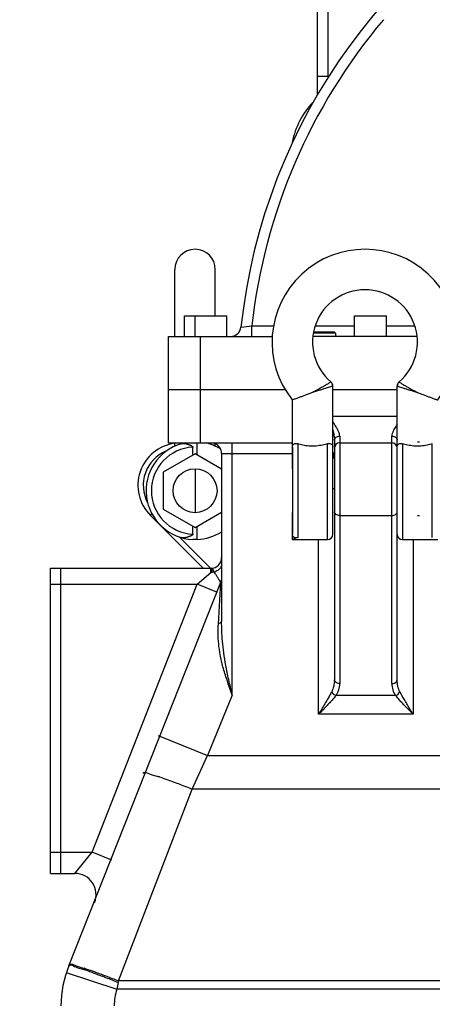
# Model space of a CAD drawing. Header units: millimetres. Extents: x -1960 to 5860, y -1328 to 4132.
# Tile 27 of 32: x 2544 to 2932, y 2352 to 3279. Entities that reach past the tile are written whole.
import ezdxf

# ---------------------------------------------------------------- set-up
doc = ezdxf.new("R2010")
doc.units = ezdxf.units.MM
for name, color, linetype in [('02___PRT_ALL_AXES', 7, 'Continuous'), ('03___PRT_ALL_CURVES', 7, 'Continuous'), ('3_ALL_AXES', 7, 'Continuous'), ('Layer2', 10, 'Continuous')]:
    doc.layers.add(name, color=color, linetype=linetype)
doc.dimstyles.get("Standard").update_dxf_attribs({"dimtxt": 2.5, "dimasz": 3, "dimexe": 0.18, "dimexo": 0.0625, "dimgap": 0.09, "dimtad": 1, "dimdsep": 46, "dimtxsty": 'Standard', "dimcen": 0.09, "dimadec": 0, "dimazin": 0, "dimtol": 1, "dimtp": 0.01, "dimtm": 0.01, "dimtfac": 1, "dimtofl": 0, "dimtmove": 0, "dimatfit": 3, "dimfxl": 0, "dimtolj": 1, "dimarcsym": 0})

# ---------------------------------------------------------------- blocks, each defined once
blk = doc.blocks.new('*D4')
at = {"layer": 'Defpoints', "color": 0}
for p in [(4264.64, 3954.16), (2332.64, 2045.58), (4264.64, 2045.58)]:
    blk.add_point(p, dxfattribs=at)
at = {"layer": 'Layer2', "color": 0, "lineweight": -2}
for p, q in [((2332.64, 2048.2), (2332.64, 3961.72)), ((4264.64, 2048.2), (4264.64, 3961.72)), ((2432.64, 3954.16), (4164.64, 3954.16))]:
    blk.add_line(p, q, dxfattribs=at)
at = {"layer": 'Layer2', "color": 0}
for points in [[(2432.64, 3970.82), (2432.64, 3937.49), (2332.64, 3954.16)], [(4164.64, 3970.82), (4164.64, 3937.49), (4264.64, 3954.16)]]:
    blk.add_solid(points, dxfattribs=at)
at = {"layer": 'Layer2', "color": 0, "insert": (3298.64, 4014.16), "char_height": 100, "attachment_point": 5}
blk.add_mtext('\\A1;1932', dxfattribs=at)

msp = doc.modelspace()

# ---------------------------------------------------------------- linework, layer by layer
at = {"color": 7, "linetype": 'Continuous'}
for p, q in [((2823.64, 3207.59), (2823.64, 3487.58)), ((2833.64, 3224.48), (2833.64, 3487.58)), ((2823.64, 3225.58), (2834.62, 3225.58)), ((2689.59, 2980.58), (2689.59, 3043.58)), ((2727.69, 2999.98), (2727.69, 3043.58)), ((2761.98, 2980.58), (2761.98, 2990.58)), ((2761.98, 2990.58), (2782.43, 2990.58)), ((2840.64, 2983.58), (2819.93, 2983.58)), ((2839.64, 2984.58), (2820.17, 2984.58)), ((2821.59, 2990.58), (2858.64, 2990.58)), ((2839.64, 2984.58), (2840.64, 2983.58)), ((2888.64, 2990.58), (2915.18, 2990.58)), ((2683.64, 2880.58), (2683.64, 2980.58)), ((2683.64, 2980.58), (2781.38, 2980.58)), ((2713.64, 2880.58), (2713.64, 2980.58)), ((2917.23, 2980.58), (2819.54, 2980.58)), ((2793.52, 2930.58), (2683.64, 2930.58)), ((2838.14, 2794.58), (2838.14, 2934.04)), ((2898.64, 2930.58), (2838.14, 2930.58)), ((2898.64, 2657.65), (2898.64, 2934.04)), ((2800.04, 2920.89), (2800.04, 2856.28)), ((2838.14, 2905.58), (2898.64, 2905.58)), ((2683.64, 2880.58), (2800.04, 2880.58)), ((2689.59, 2877.45), (2689.59, 2880.58)), ((2743.64, 2643.37), (2743.64, 2880.58)), ((2839.64, 2883.22), (2839.64, 2657.65)), ((2844.64, 2886.94), (2844.64, 2654.11)), ((2844.64, 2880.58), (2893.64, 2880.58)), ((2893.64, 2654.11), (2893.64, 2886.94)), ((2727.69, 2877.47), (2727.69, 2879.67)), ((2800.14, 2876.53), (2800.14, 2794.62)), ((2805.14, 2879.71), (2805.14, 2791.44)), ((2833.14, 2789.58), (2833.14, 2879.74)), ((2903.64, 2879.74), (2903.64, 2789.58)), ((2931.64, 2791.44), (2931.64, 2879.71)), ((2733.64, 2870.58), (2733.64, 2712.84)), ((2733.64, 2870.58), (2800.14, 2870.58)), ((2800.04, 2856.28), (2800.14, 2856.19)), ((2839.64, 2837.29), (2838.14, 2837.29)), ((2666.69, 2812.29), (2668.18, 2813.78)), ((2716.41, 2762.58), (2666.69, 2812.29)), ((2800.04, 2814.88), (2800.14, 2814.97)), ((2800.04, 2814.89), (2800.04, 2789.58)), ((2844.64, 2812.29), (2893.64, 2812.29)), ((2723.56, 2762.5), (2694.05, 2792.01)), ((2706.69, 2789.58), (2706.69, 2789.62)), ((2710.59, 2789.58), (2710.59, 2789.62)), ((2800.14, 2789.58), (2800.04, 2789.58)), ((2800.14, 2789.62), (2800.14, 2789.58)), ((2824.64, 2625.22), (2824.64, 2789.58)), ((2913.64, 2789.58), (2913.64, 2625.22)), ((2572.64, 2475.58), (2572.64, 2762.58)), ((2572.64, 2762.58), (2723.64, 2762.58)), ((2582.64, 2475.58), (2582.64, 2762.58)), ((2723.64, 2758.73), (2723.64, 2762.58)), ((2710.49, 2747.58), (2723.64, 2758.73)), ((2572.64, 2747.58), (2582.64, 2747.58)), ((2582.64, 2747.58), (2710.49, 2747.58)), ((2590.02, 2388.71), (2732.9, 2749.58)), ((2611.94, 2495.58), (2710.49, 2747.58)), ((2729.01, 2740.03), (2710.49, 2747.58)), ((2730.54, 2710.03), (2732.9, 2749.58)), ((2743.64, 2643.37), (2720.41, 2586.34)), ((2897.08, 2642.9), (2841.2, 2642.9)), ((2913.64, 2625.22), (2824.64, 2625.22)), ((2674.1, 2605.2), (2720.41, 2586.34)), ((2705.99, 2554.86), (2720.41, 2586.34)), ((2720.41, 2586.34), (3283.64, 2586.34)), ((2636.62, 2374.51), (2705.99, 2554.86)), ((3263.64, 2554.86), (2705.99, 2554.86)), ((2572.64, 2495.58), (2582.64, 2495.58)), ((2582.64, 2495.58), (2611.94, 2495.58)), ((2595.66, 2475.58), (2611.94, 2495.58)), ((2630.47, 2488.03), (2611.94, 2495.58)), ((2572.64, 2475.58), (2595.66, 2475.58)), ((2587.65, 2382.27), (2635.15, 2366.64)), ((2636.33, 2373.07), (2636.62, 2374.51)), ((3012.9, 2374.51), (2636.62, 2374.51)), ((3004.88, 2366.64), (2635.15, 2366.64))]:
    msp.add_line(p, q, dxfattribs=at)
for centre, radius, start, end in [((3298.64, 2930.58), 550, 114.02727, 173.84936), ((3298.64, 2930.58), 540, 139.87585, 173.62062), ((2873.64, 3149.01), 75, 136.08551, 168.97404), ((2708.64, 3043.58), 19.05, 0, 180), ((2868.39, 2975.28), 87.35, 321.4886, 218.5114), ((2868.39, 2975.28), 49.25, 310.52423, 229.47577), ((2741.86, 2990.58), 10, 269.99599, 353.84893), ((2609.38, 4391.53), 1409.24, 275.80065, 276.21676), ((2833.14, 2934.04), 5, 0.0003, 49.47554), ((2903.64, 2934.04), 5, 130.52445, 179.99972), ((2719.82, 2821.05), 142.5, 32.77538, 33.86407), ((2694.98, 2840.58), 40, 97.80778, 225), ((2708.64, 2835.58), 46, 58.60704, 78.15272), ((2844.64, 2875.58), 5, 90, 180), ((2893.64, 2875.58), 5, 0, 90), ((2694.98, 2840.58), 35, 113.02173, 207.8678), ((2708.64, 2835.58), 46, 106.38097, 267.57123), ((2708.64, 2835.58), 41, 92.72517, 267.27483), ((2723.64, 2870.58), 10, 0, 67.5), ((2723.64, 2905.58), 30, 281.61056, 284.96447), ((2824.64, 2865.58), 15, 0, 25.48356), ((2708.64, 2835.58), 46, 272.42877, 302.9855), ((2833.14, 2794.58), 5, 270, 0), ((2903.64, 2794.58), 5, 180, 270), ((2723.64, 2772.58), 10, 270, 0), ((2720.42, 2745.88), 12.35, 29.17632, 30.82269), ((2723.64, 2753.35), 10, 337.85066, 348.17322), ((2824.67, 2654.1), 19.97, 325.86662, 0.02952), ((2913.6, 2654.1), 19.97, 179.96987, 214.13394), ((2661.48, 2521.05), 47.36, 72.92905, 75.01639), ((2595.66, 2455.58), 20, 337.84259, 90.00034), ((2682.64, 2351), 100, 157.84349, 180), ((2592.46, 2343.31), 43.52, 72.44338, 74.65681), ((2592.16, 2340.9), 47.16, 72.97738, 75.0194), ((2806.61, 2338.43), 173.77, 168.50187, 170.65991), ((2682.64, 2351), 50, 161.77367, 180)]:
    msp.add_arc(centre, radius, start, end, dxfattribs=at)
for points, start_tangent, end_tangent in [([(2836.39, 2937.84), (2836.08, 2937.65), (2835.17, 2937.07), (2833.65, 2936.14), (2831.56, 2934.89), (2828.94, 2933.36), (2825.88, 2931.64), (2822.55, 2929.82), (2819.09, 2928.01)], (-0.844961, -0.534828), (-0.888932, -0.458038)), ([(2900.39, 2937.84), (2900.69, 2937.65), (2901.61, 2937.07), (2903.12, 2936.14), (2905.22, 2934.89), (2907.83, 2933.36), (2910.89, 2931.64), (2914.23, 2929.82), (2917.68, 2928.01)], (0.844962, -0.534826), (0.88893, -0.458042)), ([(2819.09, 2928.01), (2815.66, 2926.65), (2812.36, 2925.38), (2809.31, 2924.23), (2806.6, 2923.23), (2804.3, 2922.4), (2802.46, 2921.74), (2801.12, 2921.27), (2800.31, 2920.98), (2800.04, 2920.89)], (-0.927852, -0.372948), (-0.944056, -0.329785)), ([(2838.14, 2934.04), (2837.79, 2933.92), (2836.76, 2933.57), (2835.06, 2933.01), (2832.73, 2932.24), (2829.83, 2931.31), (2826.47, 2930.25), (2822.83, 2929.13), (2819.09, 2928.01)], (-0.946834, -0.321723), (-0.958635, -0.284637)), ([(2898.64, 2934.04), (2898.98, 2933.92), (2900.01, 2933.57), (2901.72, 2933.01), (2904.05, 2932.24), (2906.95, 2931.31), (2910.31, 2930.25), (2913.95, 2929.13), (2917.69, 2928.01)], (0.946833, -0.321727), (0.958635, -0.284637)), ([(2917.69, 2928.01), (2921.12, 2926.65), (2924.41, 2925.38), (2927.46, 2924.23), (2930.17, 2923.23), (2932.47, 2922.4), (2934.31, 2921.74), (2935.65, 2921.27), (2936.47, 2920.98), (2936.74, 2920.89)], (0.927847, -0.372962), (0.944056, -0.329785)), ([(2838.14, 2892.79), (2838.17, 2892.64), (2838.96, 2889.03), (2839.46, 2885.88), (2839.64, 2883.22)], (0.23352, -0.972352), (-0.000079, -1)), ([(2844.64, 2886.94), (2844.29, 2889.16), (2843.28, 2891.79), (2841.71, 2894.8), (2839.64, 2898.19)], (0.000267, 1), (-0.54077, 0.841171)), ([(2898.64, 2898.19), (2897.26, 2895.98), (2896.11, 2893.98), (2895.19, 2892.22), (2894.02, 2889.27), (2893.64, 2886.94)], (-0.540754, -0.841181), (0.000026, -1)), ([(2839.64, 2883.22), (2841.1, 2885.85), (2844.64, 2886.94)], (0, 1), (1, 0)), ([(2893.64, 2886.94), (2897.17, 2885.85), (2898.64, 2883.22)], (1, 0), (0, -1)), ([(2695.66, 2879.71), (2696.69, 2879.92), (2697.67, 2879.97), (2698.59, 2879.93), (2699.44, 2879.82), (2700.23, 2879.67), (2700.95, 2879.5), (2701.62, 2879.31), (2702.26, 2879.11), (2702.85, 2878.9), (2703.41, 2878.69), (2703.92, 2878.48), (2704.39, 2878.28), (2704.82, 2878.07), (2705.22, 2877.87), (2705.58, 2877.67), (2705.9, 2877.47), (2706.19, 2877.26), (2706.44, 2877.04), (2706.69, 2876.53)], (0.959408, 0.282023), (0, -1)), ([(2800.14, 2876.53), (2800.16, 2877.01), (2800.22, 2877.4), (2800.31, 2877.77), (2800.46, 2878.15), (2800.66, 2878.53), (2800.95, 2878.92), (2801.38, 2879.31), (2801.66, 2879.5), (2802.01, 2879.68), (2802.43, 2879.83), (2802.93, 2879.93), (2803.54, 2879.97), (2804.27, 2879.91), (2805.14, 2879.71)], (0, 1), (0.9535, -0.301393)), ([(2833.14, 2879.74), (2830.97, 2879.1), (2828.37, 2878.46), (2825.46, 2877.93), (2822.36, 2877.57), (2819.19, 2877.45), (2816.01, 2877.56), (2812.9, 2877.9), (2809.96, 2878.43), (2807.37, 2879.06), (2805.14, 2879.71)], (-0.95294, -0.303158), (-0.9535, 0.301393)), ([(2833.14, 2879.74), (2833.92, 2879.93), (2834.69, 2880.01), (2835.44, 2879.95)], (0.95294, 0.303158), (0.986918, -0.161223)), ([(2835.44, 2879.95), (2836.99, 2879.28), (2837.86, 2878.09), (2838.14, 2876.58)], (0.986918, -0.161223), (0.000025, -1)), ([(2898.64, 2876.58), (2898.76, 2877.62), (2899.14, 2878.55), (2899.81, 2879.3), (2900.79, 2879.82), (2902.07, 2880.01), (2903.64, 2879.74)], (0.000025, 1), (0.95294, -0.303158)), ([(2931.64, 2879.71), (2929.4, 2879.05), (2926.81, 2878.43), (2923.87, 2877.9), (2920.76, 2877.56), (2917.59, 2877.45), (2914.42, 2877.57), (2911.32, 2877.93), (2908.41, 2878.46), (2905.81, 2879.1), (2903.64, 2879.74)], (-0.9535, -0.301393), (-0.95294, 0.303158)), ([(2839.64, 2865.58), (2838.15, 2867.45)], (0.00003, 1), (-0.858787, 0.512333)), ([(2844.64, 2812.29), (2841.1, 2813.33), (2839.64, 2815.83)], (-1, 0), (0, 1)), ([(2893.64, 2812.29), (2897.17, 2813.33), (2898.64, 2815.83)], (1, 0), (0, 1)), ([(2706.69, 2794.62), (2706.46, 2794.14), (2706.25, 2793.94), (2706, 2793.75), (2705.72, 2793.57), (2705.4, 2793.38), (2705.04, 2793.19), (2704.66, 2793), (2704.25, 2792.81), (2703.81, 2792.62), (2703.33, 2792.43), (2702.81, 2792.23), (2702.24, 2792.04), (2701.61, 2791.84), (2700.93, 2791.65), (2700.19, 2791.48), (2699.4, 2791.33), (2698.54, 2791.22), (2697.63, 2791.18), (2696.67, 2791.24), (2695.66, 2791.44)], (0, -1), (-0.959408, 0.282023)), ([(2805.14, 2791.44), (2804.25, 2791.24), (2803.51, 2791.18), (2802.9, 2791.23), (2802.4, 2791.34), (2801.99, 2791.48), (2801.66, 2791.65), (2801.37, 2791.84), (2801.14, 2792.04), (2800.94, 2792.25), (2800.63, 2792.67), (2800.42, 2793.08), (2800.28, 2793.48), (2800.19, 2793.89), (2800.14, 2794.62)], (-0.9535, -0.301393), (0, 1)), ([(2805.14, 2791.44), (2803.19, 2790.79), (2801.69, 2790.24), (2800.68, 2789.84), (2800.14, 2789.62)], (-0.9535, -0.301393), (-0.924495, -0.381194)), ([(2733.64, 2766.8), (2732.88, 2763.71), (2730.71, 2761.09), (2727.46, 2759.34), (2723.64, 2758.72)], (-0.000004, -1), (-1, -0.000012)), ([(2731.03, 2752.21), (2730.36, 2753.24), (2728.85, 2755.72), (2726.99, 2758.64), (2724.8, 2761.97), (2723.64, 2758.72)], (-0.512527, 0.858671), (-0.552854, 0.833278)), ([(2732.9, 2749.58), (2731.53, 2751.28), (2731.21, 2751.9)], (-0.377144, -0.926155), (-0.487725, 0.872998)), ([(2743.64, 2643.37), (2738.74, 2657.28), (2734.92, 2669.84), (2732.32, 2681.25), (2730.86, 2691.63), (2730.33, 2701.18), (2730.54, 2710.03)], (-0.339638, 0.940556), (0.059509, 0.998228)), ([(2733.64, 2712.84), (2732.22, 2710.85), (2731.1, 2710.94)], (-0.000033, -1), (-0.850648, 0.525735)), ([(2743.64, 2643.38), (2740.28, 2658.02), (2737.6, 2671.2), (2735.68, 2683.11), (2734.46, 2693.9), (2733.82, 2703.76), (2733.64, 2712.84)], (-0.227789, 0.973711), (-0.000006, 1)), ([(2839.64, 2657.65), (2838.94, 2651.64), (2837.06, 2646.43)], (-0.000087, -1), (-0.452788, -0.891618)), ([(2844.64, 2654.11), (2842.14, 2654.59), (2839.64, 2657.65)], (-1, 0), (0, 1)), ([(2893.64, 2654.11), (2896.14, 2654.59), (2898.64, 2657.65)], (1, 0), (0, 1)), ([(2901.22, 2646.43), (2899.33, 2651.64), (2898.64, 2657.65)], (-0.452787, 0.891619), (-0.000088, 1)), ([(2837.06, 2646.43), (2835.33, 2643.19), (2833.21, 2639.44), (2830.71, 2635.21), (2827.85, 2630.47), (2824.64, 2625.22)], (-0.452793, -0.891616), (-0.522117, -0.852874)), ([(2841.2, 2642.9), (2838.9, 2640.2), (2836.06, 2637.07), (2832.73, 2633.54), (2828.92, 2629.6), (2824.64, 2625.22)], (-0.630719, -0.776011), (-0.69999, -0.714153)), ([(2841.2, 2642.9), (2838.04, 2644.98), (2837.85, 2646.34)], (-0.947192, 0.320666), (0.120846, 0.992671)), ([(2897.08, 2642.9), (2900.23, 2644.98), (2900.42, 2646.34)], (0.947143, 0.320812), (-0.120835, 0.992673)), ([(2913.64, 2625.22), (2909.34, 2629.61), (2905.53, 2633.56), (2902.2, 2637.08), (2899.37, 2640.2), (2897.08, 2642.9)], (-0.699992, 0.714151), (-0.630726, 0.776006)), ([(2913.64, 2625.22), (2910.42, 2630.49), (2907.56, 2635.23), (2905.06, 2639.45), (2902.94, 2643.19), (2901.22, 2646.43)], (-0.522114, 0.852876), (-0.452793, 0.891616)), ([(2659.68, 2569.78), (2666.34, 2569.01), (2673.72, 2566.81)], (0.377138, 0.926157), (0.966283, -0.257481)), ([(2675.38, 2566.33), (2683.22, 2563.57), (2694.22, 2559.49), (2705.99, 2554.86)], (0.956243, -0.292574), (0.926972, -0.375131)), ([(2590.02, 2388.71), (2591.97, 2389.56)], (0.377138, 0.926157), (0.984672, -0.174416)), ([(2590.31, 2389.43), (2592.26, 2390.36)], (0.377138, 0.926157), (0.993097, -0.117294)), ([(2591.97, 2389.56), (2596.59, 2387.62), (2603.98, 2385.28)], (0.984672, -0.174416), (0.964668, -0.263468)), ([(2592.26, 2390.36), (2596.97, 2388.65), (2604.35, 2386.45)], (0.993097, -0.117294), (0.966283, -0.257481)), ([(2605.59, 2384.8), (2613.49, 2381.91), (2624.52, 2377.75), (2636.33, 2373.07)], (0.95375, -0.300601), (0.926702, -0.375796)), ([(2605.97, 2385.99), (2613.86, 2383.21), (2624.85, 2379.14), (2636.62, 2374.51)], (0.956476, -0.291813), (0.926972, -0.375131))]:
    msp.add_spline(points, degree=3, dxfattribs=dict(at, start_tangent=start_tangent, end_tangent=end_tangent))
at = {"layer": '02___PRT_ALL_AXES', "color": 7, "linetype": 'Continuous'}
for p, q in [((2840.64, 2983.58), (2840.64, 2980.58)), ((2710.59, 2869.09), (2710.59, 2880.58)), ((2706.69, 2869.09), (2706.69, 2876.53)), ((2708.64, 2870.22), (2678.64, 2852.9)), ((2733.64, 2855.78), (2708.64, 2870.22)), ((2678.64, 2852.9), (2678.64, 2818.26)), ((2678.64, 2818.26), (2708.64, 2800.94)), ((2708.64, 2800.94), (2733.64, 2815.37)), ((2706.69, 2794.62), (2706.69, 2802.06)), ((2710.59, 2789.62), (2710.59, 2802.06)), ((2710.59, 2789.58), (2706.69, 2789.58)), ((2800.14, 2789.58), (2833.14, 2789.58)), ((2903.64, 2789.58), (2936.74, 2789.58))]:
    msp.add_line(p, q, dxfattribs=at)
msp.add_circle((2708.64, 2835.58), 20.7, dxfattribs=at)
for centre in [(2917.69, 2870.22), (2917.69, 2800.94)]:
    msp.add_ellipse(centre, major_axis=(-19.05, 0), ratio=0.57735, start_param=4.609881, end_param=4.712389, dxfattribs=at)
at = {"layer": '03___PRT_ALL_CURVES', "color": 4, "linetype": 'Continuous'}
msp.add_line((2708.64, 2856.28), (2708.64, 2814.88), dxfattribs=at)
at = {"layer": '3_ALL_AXES', "color": 7, "linetype": 'Continuous'}
for p, q in [((2698.64, 2999.98), (2738.64, 2999.98)), ((2698.64, 2980.58), (2698.64, 2999.98)), ((2708.64, 2980.58), (2708.64, 2999.98)), ((2738.64, 2980.58), (2738.64, 2999.98)), ((2858.64, 2999.98), (2888.64, 2999.98)), ((2858.64, 2980.58), (2858.64, 2999.98)), ((2888.64, 2980.58), (2888.64, 2999.98))]:
    msp.add_line(p, q, dxfattribs=at)

# ---------------------------------------------------------------- dimensions: what is measured, and where the dimension line sits
at = {"layer": 'Layer2'}
dim = msp.add_linear_dim(base=(4264.64, 3954.16), p1=(2332.64, 2045.58), p2=(4264.64, 2045.58), dimstyle='Standard', override={"dimtxt": 100, "dimasz": 100, "dimexe": 7.56, "dimexo": 2.625, "dimgap": 10, "dimdec": 0, "dimzin": 0, "dimdsep": 44, "dimcen": 3.78, "dimtol": 0, "dimtdec": 0, "dimtzin": 0}, dxfattribs=at)
dim.commit()
dim.dimension.update_dxf_attribs({"geometry": '*D4', "text_midpoint": (3298.64, 4014.16)})

doc.saveas('drawing.dxf')
